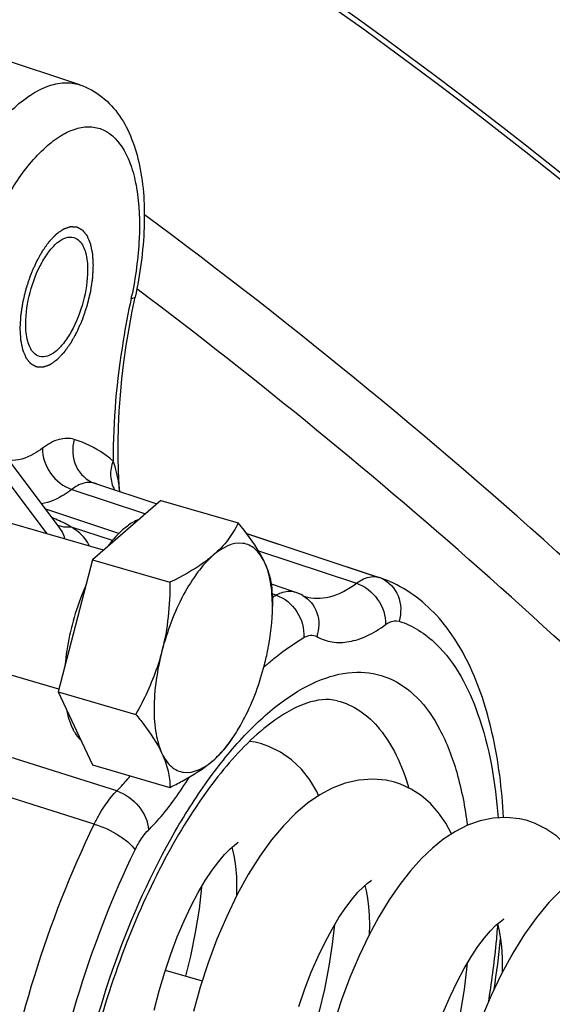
# Model space of a CAD drawing. Extents: x 0 to 594, y 0 to 420.
# Tile 89 of 93: x 555.79 to 558.72, y 258.46 to 263.86. Entities that reach past the tile are written whole.
import ezdxf

# ---------------------------------------------------------------- set-up
doc = ezdxf.new("R2010")
doc.units = 0
doc.header["$LTSCALE"] = 32.67
doc.layers.get('0').update_dxf_attribs({"linetype": 'CONTINUOUS'})
doc.layers.add('3_ALL_AXES', color=7, linetype='CONTINUOUS')

msp = doc.modelspace()

# ---------------------------------------------------------------- linework, layer by layer
at = {"color": 7, "linetype": 'CONTINUOUS'}
for p, q in [((556.123, 263.5025), (554.0684, 264.1828)), ((556.4118, 262.2598), (556.4279, 262.3381)), ((556.0101, 261.075), (555.4707, 261.794)), ((556.2154, 261.3131), (556.547, 261.2033)), ((556.2531, 260.9488), (555.1704, 261.2613)), ((556.5677, 261.2212), (556.1925, 260.8962)), ((556.3377, 261.0402), (555.9362, 261.1735)), ((556.0103, 261.0748), (556.0102, 261.0749)), ((557.0398, 261.0401), (557.7683, 260.7989)), ((556.1925, 260.8962), (556.0048, 260.1708)), ((557.3045, 260.7193), (557.1763, 260.7618)), ((556.0093, 260.1865), (554.9485, 260.4927)), ((556.0048, 260.1708), (556.1925, 259.7704)), ((557.1619, 259.8724), (557.1217, 259.886)), ((557.8838, 259.6647), (557.8511, 259.6755)), ((558.6196, 259.4516), (558.5802, 259.465))]:
    msp.add_line(p, q, dxfattribs=at)
at = {"color": 9, "linetype": 'CONTINUOUS'}
for p, q in [((555.9448, 261.0378), (555.3446, 261.8379)), ((556.2154, 261.3131), (556.2045, 261.3166)), ((556.2045, 261.3166), (556.2153, 261.313)), ((556.2153, 261.313), (556.547, 261.2032)), ((556.0799, 261.2823), (556.4845, 261.1491)), ((556.3024, 261.0012), (556.0777, 261.0761)), ((557.0399, 261.04), (557.7662, 260.7996)), ((557.1047, 260.945), (557.6428, 260.7678)), ((557.1846, 260.7074), (557.1811, 260.7086)), ((557.2015, 260.7018), (557.1846, 260.7074)), ((556.3264, 259.6278), (554.7474, 260.1283)), ((556.2029, 259.4457), (554.6228, 259.9468))]:
    msp.add_line(p, q, dxfattribs=at)
at = {"color": 7, "linetype": 'CONTINUOUS'}
for points in [[(556.3427, 261.2709), (556.3399, 261.3061), (556.3356, 261.3823), (556.3334, 261.4613), (556.3334, 261.5427), (556.3355, 261.6266), (556.3398, 261.7125), (556.3463, 261.8003), (556.355, 261.8898), (556.3659, 261.9808), (556.379, 262.0729), (556.3943, 262.166), (556.4118, 262.2598)], [(557.3487, 260.6998), (557.3388, 260.705), (557.3251, 260.7114), (557.311, 260.717), (557.3044, 260.7193)], [(557.1229, 259.8857), (557.0866, 259.8946), (557.0548, 259.8986)], [(557.4352, 259.6026), (557.4247, 259.6254), (557.3859, 259.6896), (557.3401, 259.7475), (557.2864, 259.7987), (557.2263, 259.8409), (557.1619, 259.8724)], [(557.8523, 259.6751), (557.8051, 259.6861), (557.7308, 259.6928), (557.6554, 259.6875), (557.5812, 259.6707), (557.51, 259.6435), (557.4411, 259.6066), (557.3737, 259.56), (557.3076, 259.5037), (557.242, 259.437), (557.1769, 259.3594), (557.1122, 259.27), (557.0489, 259.1695), (556.9879, 259.0588), (556.9301, 258.9395), (556.8768, 258.814), (556.8282, 258.6838), (556.7852, 258.5517), (556.7474, 258.4172)], [(558.1653, 259.392), (558.1331, 259.4515), (558.094, 259.5078), (558.049, 259.5581), (557.998, 259.602), (557.9423, 259.6379), (557.8838, 259.6647)], [(558.5814, 259.4647), (558.5378, 259.4749), (558.4668, 259.4822), (558.3941, 259.4783), (558.3222, 259.4636), (558.2533, 259.4393), (558.1868, 259.4059), (558.1226, 259.3642), (558.0601, 259.3143), (557.9992, 259.2563), (557.9394, 259.19), (557.8805, 259.1149), (557.8225, 259.0309), (557.7655, 258.9372), (557.7101, 258.8346), (557.6568, 258.7234), (557.6065, 258.6049), (557.56, 258.4808), (557.5179, 258.3525)], [(558.8936, 259.1815), (558.8809, 259.2085), (558.842, 259.272), (558.7962, 259.329), (558.7429, 259.3793), (558.6834, 259.4207), (558.6196, 259.4516)], [(556.5323, 258.4246), (556.5594, 258.5307), (556.5898, 258.6337), (556.623, 258.7327), (556.6586, 258.8268), (556.6961, 258.9152), (556.7348, 258.9968), (556.774, 259.0708), (556.8129, 259.1364), (556.8506, 259.1932), (556.8862, 259.2409), (556.9189, 259.2793), (556.9478, 259.309), (556.9723, 259.3305), (556.9915, 259.3446), (556.9959, 259.3475)], [(556.9586, 259.3185), (556.9626, 259.3053), (556.9713, 259.2648), (556.9785, 259.2149), (556.9833, 259.1556), (556.9849, 259.0874), (556.9839, 259.0506)], [(557.3259, 258.4448), (557.3593, 258.5418), (557.3948, 258.6336), (557.432, 258.7194), (557.4702, 258.7984), (557.5087, 258.8699), (557.5468, 258.9334), (557.5837, 258.9883), (557.6187, 259.0344), (557.6507, 259.0717), (557.6791, 259.1005), (557.7029, 259.1211), (557.7215, 259.1347), (557.7258, 259.1374)], [(556.7055, 258.6115), (556.733, 258.7218), (556.7597, 258.8518), (556.7802, 258.9783), (556.7942, 259.1), (556.7946, 259.1055)], [(557.688, 259.1082), (557.6952, 259.0805), (557.7029, 259.0398), (557.7089, 258.9922), (557.7124, 258.9462)], [(558.7667, 259.0834), (558.6998, 259.0154), (558.633, 258.9353), (558.5662, 258.8424), (558.5013, 258.7381), (558.4397, 258.6249), (558.3822, 258.5045), (558.3303, 258.3807), (558.2833, 258.2533), (558.2413, 258.1231), (558.2042, 257.9901), (558.1719, 257.8541), (558.1447, 257.7159), (558.1228, 257.5756), (558.1067, 257.4344), (558.0967, 257.2932), (558.093, 257.153), (558.0961, 257.0145), (558.1062, 256.8794), (558.1236, 256.7488), (558.1483, 256.624)], [(557.7124, 258.9462), (557.7141, 258.8907), (557.7133, 258.8405)], [(558.1196, 258.4122), (558.1568, 258.4994), (558.1952, 258.5798), (558.234, 258.6527), (558.2726, 258.7175), (558.31, 258.7737), (558.3455, 258.821), (558.3782, 258.8593), (558.4071, 258.8889), (558.4313, 258.91), (558.4502, 258.9239), (558.4546, 258.9266)], [(557.4349, 258.4009), (557.4379, 258.4115), (557.4686, 258.5402), (557.4933, 258.6658), (557.512, 258.7872), (557.5237, 258.895)], [(558.4171, 258.8976), (558.4244, 258.8701), (558.4325, 258.8267), (558.4388, 258.7742), (558.4426, 258.7125), (558.4431, 258.6423), (558.4426, 258.6302)], [(558.1637, 258.1905), (558.1859, 258.2769), (558.214, 258.4088), (558.2359, 258.5388), (558.2514, 258.6663), (558.2526, 258.684)]]:
    msp.add_lwpolyline(points, dxfattribs=at)
at = {"color": 9, "linetype": 'CONTINUOUS'}
for centre, radius, start, end in [((537.687, 237.5025), 31.1548, 43.77254, 52.99791), ((554.2057, 262.8019), 2.2498, 347.8953, 348.2099), ((556.0509, 261.1897), 0.1149, 244.7851, 249.692), ((557.7375, 260.7114), 0.0928, 71.9366, 78.9737), ((557.7154, 260.6461), 0.1616, 70.9065, 71.6788), ((557.715, 260.645), 0.1629, 65.577, 70.9005), ((557.821, 259.6518), 1.219, 120.541, 121.4309), ((557.8345, 259.6296), 1.2451, 121.4285, 121.6376), ((558.3004, 258.9963), 1.7543, 131.2695, 131.6791), ((558.2797, 259.0199), 1.7229, 130.8939, 131.2694)]:
    msp.add_arc(centre, radius, start, end, dxfattribs=at)
at = {"color": 7, "linetype": 'CONTINUOUS'}
for centre, radius, start, end in [((556.3299, 260.0911), 0.2741, 207.4922, 208.6621), ((553.1307, 259.3467), 5.3297, 351.2783, 354.2945)]:
    msp.add_arc(centre, radius, start, end, dxfattribs=at)
for points, knots in [([(553.0573, 266.5516), (556.1102, 265.1554), (560.3527, 262.1065), (564.733, 256.898), (567.3168, 252.4932), (569.0246, 247.8504), (569.7712, 243.1905), (569.5432, 239.4152), (568.8315, 236.636), (568.3092, 235.3431), (568.0082, 234.7279)], [0, 0, 0, 0, 0.260954, 0.395137, 0.527625, 0.655751, 0.777521, 0.892019, 0.946755, 1, 1, 1, 1]), ([(556.123, 263.5025), (556.1674, 263.4877), (556.2514, 263.4416), (556.3474, 263.3352), (556.414, 263.2049), (556.4721, 262.9999), (556.4875, 262.7045), (556.4548, 262.4636), (556.4279, 262.3381)], [0, 0, 0, 0, 0.107831, 0.215378, 0.325521, 0.442348, 0.704253, 1, 1, 1, 1]), ([(555.8265, 262.1913), (555.8265, 262.2493), (555.8452, 262.3665), (555.8963, 262.5013), (555.9553, 262.5916), (556.0063, 262.6479), (556.062, 262.6735), (556.0908, 262.6652)], [0, 0, 0, 0, 0.297813, 0.602068, 0.735044, 0.846287, 1, 1, 1, 1]), ([(556.0908, 262.6652), (556.1027, 262.6618), (556.1343, 262.6403), (556.1616, 262.5741), (556.1665, 262.5181), (556.1665, 262.4858)], [0, 0, 0, 0, 0.181172, 0.528721, 1, 1, 1, 1]), ([(556.1665, 262.4858), (556.1665, 262.4278), (556.1478, 262.3106), (556.0967, 262.1759), (556.0377, 262.0856), (555.9867, 262.0292), (555.9309, 262.0036), (555.9022, 262.0119)], [0, 0, 0, 0, 0.297813, 0.602068, 0.735044, 0.846287, 1, 1, 1, 1]), ([(555.9022, 262.0119), (555.8903, 262.0153), (555.8586, 262.0368), (555.8314, 262.103), (555.8265, 262.1591), (555.8265, 262.1913)], [0, 0, 0, 0, 0.181172, 0.528721, 1, 1, 1, 1]), ([(556.448, 261.1178), (556.4416, 261.1153), (556.414, 261.1027), (556.3888, 261.0853), (556.3709, 261.0705)], [0, 0, 0, 0, 0.229747, 1, 1, 1, 1]), ([(556.3709, 261.0705), (556.3627, 261.0638), (556.3285, 261.0334), (556.2986, 260.9984), (556.2775, 260.9701)], [0, 0, 0, 0, 0.229506, 1, 1, 1, 1]), ([(556.1561, 260.7562), (556.1485, 260.7388), (556.1193, 260.6677), (556.0957, 260.5942), (556.0812, 260.5381)], [0, 0, 0, 0, 0.246157, 1, 1, 1, 1]), ([(558.4509, 259.4815), (558.4419, 259.6366), (558.4062, 259.9269), (558.2804, 260.3209), (558.076, 260.633), (557.874, 260.7639), (557.7683, 260.7989)], [0, 0, 0, 0, 0.297789, 0.557662, 0.786652, 1, 1, 1, 1]), ([(556.0812, 260.5381), (556.0764, 260.5194), (556.059, 260.4463), (556.0472, 260.3717), (556.0422, 260.316)], [0, 0, 0, 0, 0.256005, 1, 1, 1, 1]), ([(557.5368, 260.1227), (557.4829, 260.1361), (557.3811, 260.1213), (557.249, 260.0565), (557.0683, 259.9261), (556.8387, 259.6704), (556.5875, 259.2718), (556.367, 258.7888), (556.1954, 258.2584), (556.0858, 257.7194), (556.0572, 257.3596), (556.0572, 257.1868)], [0, 0, 0, 0, 0.047603, 0.082665, 0.126402, 0.2376, 0.374756, 0.529283, 0.691638, 0.851832, 1, 1, 1, 1]), ([(556.0509, 260.0725), (556.0529, 260.0623), (556.0613, 260.0253), (556.074, 259.9891), (556.0867, 259.9646)], [0, 0, 0, 0, 0.272501, 1, 1, 1, 1]), ([(556.0894, 259.9597), (556.0921, 259.9547), (556.1028, 259.9365), (556.116, 259.9197), (556.1272, 259.909)], [0, 0, 0, 0, 0.266705, 1, 1, 1, 1])]:
    msp.add_open_spline(points, degree=3, knots=knots, dxfattribs=at)
at = {"color": 9, "linetype": 'CONTINUOUS'}
for points, knots in [([(553.0641, 266.5244), (556.115, 265.121), (560.3535, 262.0638), (564.7298, 256.8488), (567.3106, 252.4419), (569.0155, 247.8019), (569.7603, 243.1514), (569.5338, 239.3888), (568.826, 236.6236), (568.3071, 235.3388), (568.0082, 234.7279)], [0, 0, 0, 0, 0.261371, 0.395792, 0.528468, 0.656681, 0.778373, 0.892572, 0.947062, 1, 1, 1, 1]), ([(555.3961, 262.8214), (555.4437, 262.9302), (555.5455, 263.125), (555.7071, 263.3329), (555.845, 263.4458), (555.9414, 263.4973), (556.0355, 263.519), (556.0961, 263.5114), (556.123, 263.5025)], [0, 0, 0, 0, 0.334069, 0.615648, 0.732368, 0.83295, 0.920197, 1, 1, 1, 1]), ([(555.6266, 262.6941), (555.6677, 262.7879), (555.7554, 262.9549), (555.8955, 263.1317), (556.015, 263.2245), (556.098, 263.2644), (556.179, 263.2771), (556.2832, 263.253), (556.3634, 263.1628), (556.4116, 263.0464), (556.4496, 262.8847), (556.4569, 262.6448), (556.4299, 262.4466), (556.4081, 262.3422)], [0, 0, 0, 0, 0.162822, 0.29877, 0.354517, 0.402258, 0.443749, 0.482437, 0.567628, 0.621214, 0.683208, 0.830311, 1, 1, 1, 1]), ([(562.4436, 256.9979), (562.0108, 257.5458), (560.2188, 259.6669), (558.1487, 261.5542), (556.478, 262.7898)], [0, 0, 0, 0, 0.251503, 1, 1, 1, 1]), ([(556.4055, 262.3301), (556.3891, 262.2535), (556.3334, 261.9594), (556.3054, 261.6596), (556.3064, 261.4386)], [0, 0, 0, 0, 0.261848, 1, 1, 1, 1]), ([(556.4279, 262.3381), (556.4273, 262.3355), (556.4185, 262.331), (556.4109, 262.3305), (556.4055, 262.3301)], [0, 0, 0, 0, 0.335987, 1, 1, 1, 1]), ([(556.0934, 261.5567), (556.0669, 261.5648), (556.0009, 261.5621), (555.9463, 261.5295), (555.919, 261.5087)], [0, 0, 0, 0, 0.447105, 1, 1, 1, 1]), ([(555.919, 261.5087), (555.9037, 261.4972), (555.8494, 261.4604), (555.7818, 261.4377), (555.735, 261.4414)], [0, 0, 0, 0, 0.290029, 1, 1, 1, 1]), ([(555.919, 261.5087), (555.9173, 261.4605), (555.9518, 261.3619), (556.0335, 261.2974), (556.0799, 261.2823)], [0, 0, 0, 0, 0.497176, 1, 1, 1, 1]), ([(556.0934, 261.5567), (556.0796, 261.5094), (556.0828, 261.4048), (556.161, 261.331), (556.2045, 261.3166)], [0, 0, 0, 0, 0.517988, 1, 1, 1, 1]), ([(556.3064, 261.4386), (556.2903, 261.4522), (556.2256, 261.5018), (556.1511, 261.5389), (556.0934, 261.5567)], [0, 0, 0, 0, 0.258546, 1, 1, 1, 1]), ([(556.3064, 261.4386), (556.2965, 261.4127), (556.2868, 261.3578), (556.3014, 261.3034), (556.3141, 261.2804)], [0, 0, 0, 0, 0.512828, 1, 1, 1, 1]), ([(556.3426, 261.271), (556.3413, 261.2848), (556.335, 261.3417), (556.3223, 261.3983), (556.3064, 261.4386)], [0, 0, 0, 0, 0.242797, 1, 1, 1, 1]), ([(556.2045, 261.3166), (556.1855, 261.3224), (556.1383, 261.3206), (556.0993, 261.2972), (556.0799, 261.2823)], [0, 0, 0, 0, 0.448555, 1, 1, 1, 1]), ([(556.0799, 261.2823), (556.0662, 261.272), (556.0158, 261.2369), (555.9578, 261.2108), (555.9141, 261.2029)], [0, 0, 0, 0, 0.278908, 1, 1, 1, 1]), ([(556.0777, 261.0761), (556.0694, 261.0808), (556.0344, 261.0997), (555.9982, 261.1163), (555.9704, 261.1281)], [0, 0, 0, 0, 0.240389, 1, 1, 1, 1]), ([(556.0423, 261.0096), (556.0413, 261.0151), (556.0347, 261.0387), (556.0215, 261.0598), (556.0103, 261.0748)], [0, 0, 0, 0, 0.229903, 1, 1, 1, 1]), ([(556.0778, 261.0761), (556.0719, 261.0752), (556.0496, 261.073), (556.0266, 261.0762), (556.011, 261.0819)], [0, 0, 0, 0, 0.261637, 1, 1, 1, 1]), ([(556.176, 260.9711), (556.1726, 260.9808), (556.1495, 261.0241), (556.1095, 261.055), (556.0777, 261.0761)], [0, 0, 0, 0, 0.213844, 1, 1, 1, 1]), ([(557.6428, 260.7678), (557.6522, 260.7747), (557.6853, 260.7962), (557.7276, 260.8078), (557.7552, 260.8024)], [0, 0, 0, 0, 0.293745, 1, 1, 1, 1]), ([(557.3589, 260.6953), (557.4017, 260.6811), (557.5087, 260.6831), (557.5982, 260.7348), (557.6428, 260.7678)], [0, 0, 0, 0, 0.448336, 1, 1, 1, 1]), ([(557.6428, 260.7678), (557.6892, 260.7527), (557.7708, 260.6879), (557.8046, 260.5889), (557.8026, 260.5406)], [0, 0, 0, 0, 0.50211, 1, 1, 1, 1]), ([(557.7823, 260.7932), (557.8217, 260.7754), (557.8888, 260.7015), (557.8898, 260.6041), (557.8767, 260.5596)], [0, 0, 0, 0, 0.483055, 1, 1, 1, 1]), ([(557.2015, 260.7018), (557.2103, 260.7069), (557.2417, 260.7228), (557.2805, 260.7272), (557.3044, 260.7193)], [0, 0, 0, 0, 0.287256, 1, 1, 1, 1]), ([(557.2015, 260.7018), (557.2476, 260.6867), (557.3289, 260.6192), (557.3571, 260.5178), (557.353, 260.4689)], [0, 0, 0, 0, 0.496816, 1, 1, 1, 1]), ([(557.3488, 260.6998), (557.3842, 260.68), (557.4421, 260.6072), (557.4384, 260.5163), (557.4246, 260.4751)], [0, 0, 0, 0, 0.482947, 1, 1, 1, 1]), ([(557.4246, 260.4751), (557.4506, 260.4606), (557.5095, 260.44), (557.6065, 260.4427), (557.7071, 260.4773), (557.7706, 260.5169), (557.8026, 260.5406)], [0, 0, 0, 0, 0.221037, 0.449788, 0.705457, 1, 1, 1, 1]), ([(557.8026, 260.5406), (557.8088, 260.5452), (557.8304, 260.5593), (557.8593, 260.5653), (557.8767, 260.5596)], [0, 0, 0, 0, 0.296896, 1, 1, 1, 1]), ([(557.8767, 260.5596), (557.9141, 260.5474), (557.9879, 260.5127), (558.1677, 260.3691), (558.3511, 260.0137), (558.4055, 259.674), (558.4204, 259.4798)], [0, 0, 0, 0, 0.092934, 0.190702, 0.539593, 1, 1, 1, 1]), ([(557.353, 260.4689), (557.3645, 260.4757), (557.3884, 260.4857), (557.4146, 260.4807), (557.4246, 260.4751)], [0, 0, 0, 0, 0.538907, 1, 1, 1, 1]), ([(557.1517, 260.3223), (557.1683, 260.3366), (557.2321, 260.3898), (557.3003, 260.4379), (557.353, 260.4689)], [0, 0, 0, 0, 0.263616, 1, 1, 1, 1]), ([(556.0304, 257.1368), (556.0304, 257.3928), (556.0883, 257.9228), (556.2973, 258.6883), (556.5655, 259.2878), (556.827, 259.697), (557.027, 259.9409), (557.2316, 260.1253), (557.4359, 260.2444), (557.6373, 260.2924), (557.8278, 260.2581), (557.9891, 260.1422), (558.1142, 259.9593), (558.2047, 259.7185), (558.2392, 259.5368), (558.2517, 259.4385)], [0, 0, 0, 0, 0.157415, 0.325658, 0.486537, 0.558968, 0.623766, 0.679954, 0.727502, 0.767877, 0.804613, 0.84278, 0.886794, 0.939013, 1, 1, 1, 1]), ([(557.5368, 260.1227), (557.5809, 260.1118), (557.6693, 260.0718), (557.78, 259.9661), (557.8695, 259.8197), (557.9119, 259.7057), (557.9303, 259.6436)], [0, 0, 0, 0, 0.210633, 0.438965, 0.69958, 1, 1, 1, 1]), ([(556.3264, 259.6278), (556.3327, 259.634), (556.3585, 259.6604), (556.3829, 259.6883), (556.4006, 259.71)], [0, 0, 0, 0, 0.240872, 1, 1, 1, 1]), ([(556.5008, 259.4132), (556.5207, 259.4329), (556.6038, 259.5221), (556.6745, 259.6223), (556.7236, 259.7023)], [0, 0, 0, 0, 0.229208, 1, 1, 1, 1]), ([(556.2029, 259.4457), (556.2119, 259.464), (556.2463, 259.5288), (556.2888, 259.5902), (556.3264, 259.6278)], [0, 0, 0, 0, 0.276582, 1, 1, 1, 1]), ([(556.3264, 259.6278), (556.3732, 259.6127), (556.4551, 259.5533), (556.4988, 259.4599), (556.5008, 259.4132)], [0, 0, 0, 0, 0.512735, 1, 1, 1, 1]), ([(555.6941, 256.1996), (555.6337, 256.4262), (555.5825, 256.9434), (555.652, 257.7585), (555.8547, 258.6166), (556.0728, 259.1778), (556.2029, 259.4457)], [0, 0, 0, 0, 0.210628, 0.461425, 0.732466, 1, 1, 1, 1]), ([(556.2029, 259.4457), (556.2507, 259.4312), (556.3174, 259.4001), (556.3899, 259.3477), (556.4179, 259.3186), (556.4268, 259.304)], [0, 0, 0, 0, 0.557136, 0.808566, 1, 1, 1, 1]), ([(556.4268, 259.304), (556.4321, 259.3149), (556.4526, 259.3539), (556.4782, 259.3907), (556.5008, 259.4132)], [0, 0, 0, 0, 0.276407, 1, 1, 1, 1]), ([(555.9549, 256.2932), (555.8988, 256.5033), (555.8513, 256.9831), (555.9157, 257.739), (556.1038, 258.535), (556.3061, 259.0555), (556.4268, 259.304)], [0, 0, 0, 0, 0.210628, 0.461424, 0.732465, 1, 1, 1, 1]), ([(558.4177, 258.8956), (558.415, 258.8603), (558.4024, 258.7162), (558.3833, 258.5727), (558.3657, 258.4649)], [0, 0, 0, 0, 0.244845, 1, 1, 1, 1])]:
    msp.add_open_spline(points, degree=3, knots=knots, dxfattribs=at)
at = {"color": 2, "linetype": 'CONTINUOUS'}
for points in [[(555.7965, 262.1654), (555.7968, 262.1712), (555.7974, 262.183), (555.7982, 262.1977), (555.7989, 262.2095), (555.7993, 262.2168), (555.7996, 262.2227), (555.7998, 262.2271), (555.8, 262.2308), (555.8002, 262.2334), (555.8002, 262.2348), (555.8003, 262.2359), (555.8005, 262.2371), (555.8007, 262.2387), (555.8011, 262.2414), (555.8017, 262.2453), (555.8024, 262.2499), (555.8033, 262.2561), (555.8045, 262.2639), (555.8059, 262.2732), (555.8073, 262.2825), (555.8085, 262.2903), (555.8095, 262.2965), (555.8102, 262.3011), (555.8107, 262.305), (555.8112, 262.3081), (555.8115, 262.3104), (555.8122, 262.3128), (555.8129, 262.3159), (555.8139, 262.3199), (555.815, 262.3246), (555.8165, 262.3309), (555.8184, 262.3388), (555.8207, 262.3482), (555.823, 262.3577), (555.8249, 262.3655), (555.8265, 262.3718), (555.8276, 262.3766), (555.8286, 262.3805), (555.8293, 262.3836), (555.8298, 262.386), (555.8307, 262.3883), (555.8317, 262.3915), (555.833, 262.3954), (555.8346, 262.4001), (555.8367, 262.4063), (555.8393, 262.4141), (555.8425, 262.4235), (555.8456, 262.4329), (555.8482, 262.4407), (555.8503, 262.447), (555.8519, 262.4517), (555.8532, 262.4556), (555.8541, 262.4583), (555.8547, 262.4599), (555.855, 262.4611), (555.8555, 262.4621), (555.8562, 262.4636), (555.8573, 262.4661), (555.8588, 262.4697), (555.8607, 262.474), (555.8632, 262.4797), (555.8664, 262.4869), (555.8701, 262.4956), (555.8739, 262.5042), (555.8771, 262.5114), (555.8796, 262.5171), (555.8815, 262.5214), (555.883, 262.525), (555.8841, 262.5276), (555.8848, 262.529), (555.8852, 262.5301), (555.8858, 262.531), (555.8865, 262.5323), (555.8877, 262.5346), (555.8895, 262.5378), (555.8917, 262.5416), (555.8945, 262.5468), (555.8981, 262.5532), (555.9024, 262.5609), (555.9067, 262.5687), (555.9103, 262.5751), (555.9132, 262.5802), (555.9153, 262.5841), (555.9171, 262.5873), (555.9184, 262.5896), (555.9191, 262.5908), (555.9196, 262.5919), (555.9202, 262.5926), (555.921, 262.5937), (555.9223, 262.5956), (555.9243, 262.5983), (555.9266, 262.6016), (555.9297, 262.6059), (555.9336, 262.6113), (555.9383, 262.6179), (555.943, 262.6244), (555.9468, 262.6298), (555.95, 262.6341), (555.9523, 262.6374), (555.9542, 262.6401), (555.9556, 262.642), (555.9564, 262.6431), (555.9569, 262.644), (555.9576, 262.6445), (555.9584, 262.6454), (555.9598, 262.6469), (555.9619, 262.649), (555.9644, 262.6516), (555.9677, 262.655), (555.9718, 262.6593), (555.9767, 262.6644), (555.9817, 262.6696), (555.9858, 262.6739), (555.9891, 262.6773), (555.9911, 262.6794), (555.9928, 262.6811), (555.994, 262.6824), (555.995, 262.6835), (555.9959, 262.6843), (555.9965, 262.685), (555.9971, 262.6854), (555.9979, 262.686), (555.9989, 262.6867), (556.0001, 262.6875), (556.0017, 262.6886), (556.0038, 262.69), (556.007, 262.6923), (556.0111, 262.6951), (556.0159, 262.6985), (556.0208, 262.7019), (556.0248, 262.7047), (556.028, 262.7069), (556.0301, 262.7084), (556.0317, 262.7095), (556.0329, 262.7103), (556.0339, 262.711), (556.0347, 262.7116), (556.0353, 262.7121), (556.0359, 262.7122), (556.0367, 262.7125), (556.0377, 262.7128), (556.0388, 262.7132), (556.0404, 262.7138), (556.0423, 262.7144), (556.0455, 262.7155), (556.0493, 262.7168), (556.054, 262.7184), (556.0587, 262.72), (556.0626, 262.7214), (556.0657, 262.7224), (556.0676, 262.7231), (556.0692, 262.7236), (556.0704, 262.724), (556.0713, 262.7244), (556.072, 262.7246), (556.0724, 262.7247), (556.0727, 262.7249), (556.073, 262.7248), (556.0733, 262.7248), (556.074, 262.7248), (556.0749, 262.7247), (556.0759, 262.7247), (556.0774, 262.7246), (556.0792, 262.7245), (556.082, 262.7243), (556.0856, 262.7241), (556.0899, 262.7239), (556.0942, 262.7237), (556.0978, 262.7235), (556.1007, 262.7233), (556.1025, 262.7232), (556.1039, 262.7231), (556.105, 262.7231), (556.1059, 262.723), (556.1065, 262.723), (556.1069, 262.723), (556.1072, 262.723), (556.1074, 262.7228), (556.1077, 262.7226), (556.1083, 262.7223), (556.1091, 262.7219), (556.11, 262.7214), (556.1113, 262.7206), (556.1129, 262.7198), (556.1155, 262.7184), (556.1187, 262.7166), (556.1225, 262.7145), (556.1264, 262.7123), (556.1296, 262.7106), (556.1321, 262.7092), (556.1337, 262.7083), (556.135, 262.7076), (556.136, 262.707), (556.1368, 262.7066), (556.1373, 262.7063), (556.1377, 262.7061), (556.1379, 262.706), (556.1381, 262.7057), (556.1384, 262.7054), (556.1388, 262.7049), (556.1395, 262.7041), (556.1402, 262.7031), (556.1413, 262.7018), (556.1426, 262.7002), (556.1446, 262.6976), (556.1472, 262.6944), (556.1503, 262.6906), (556.1534, 262.6867), (556.156, 262.6835), (556.158, 262.681), (556.1593, 262.6794), (556.1604, 262.6781), (556.1611, 262.6771), (556.1618, 262.6763), (556.1623, 262.6757), (556.1627, 262.6753), (556.163, 262.6745), (556.1634, 262.6736), (556.1638, 262.6725), (556.1644, 262.6711), (556.1652, 262.6693), (556.1661, 262.667), (556.1677, 262.6634), (556.1696, 262.6588), (556.1719, 262.6534), (556.1742, 262.6479), (556.1761, 262.6434), (556.1777, 262.6398), (556.1788, 262.637), (556.1798, 262.6348), (556.1805, 262.6332), (556.1808, 262.6323), (556.1812, 262.6316), (556.1813, 262.6307), (556.1815, 262.6296), (556.182, 262.6276), (556.1826, 262.6247), (556.1833, 262.6213), (556.1842, 262.6168), (556.1854, 262.6111), (556.1868, 262.6042), (556.1883, 262.5974), (556.1894, 262.5917), (556.1904, 262.5871), (556.1911, 262.5837), (556.1917, 262.5808), (556.1921, 262.5788), (556.1924, 262.5777), (556.1926, 262.5769), (556.1926, 262.5758), (556.1927, 262.5745), (556.1928, 262.5721), (556.193, 262.5687), (556.1933, 262.5646), (556.1936, 262.5592), (556.194, 262.5524), (556.1945, 262.5443), (556.195, 262.5362), (556.1957, 262.5253), (556.1962, 262.5172), (556.1965, 262.5118)], [(556.1965, 262.5118), (556.1962, 262.5059), (556.1955, 262.4941), (556.1947, 262.4794), (556.1941, 262.4677), (556.1937, 262.4603), (556.1934, 262.4544), (556.1932, 262.45), (556.193, 262.4463), (556.1928, 262.4438), (556.1927, 262.4423), (556.1927, 262.4412), (556.1925, 262.44), (556.1923, 262.4385), (556.1918, 262.4358), (556.1913, 262.4319), (556.1906, 262.4272), (556.1896, 262.421), (556.1884, 262.4132), (556.187, 262.4039), (556.1856, 262.3946), (556.1844, 262.3869), (556.1835, 262.3807), (556.1828, 262.376), (556.1822, 262.3721), (556.1817, 262.369), (556.1815, 262.3667), (556.1808, 262.3643), (556.1801, 262.3612), (556.1791, 262.3572), (556.178, 262.3525), (556.1764, 262.3462), (556.1745, 262.3384), (556.1722, 262.3289), (556.1699, 262.3195), (556.168, 262.3116), (556.1665, 262.3053), (556.1654, 262.3006), (556.1644, 262.2966), (556.1636, 262.2935), (556.1631, 262.2911), (556.1623, 262.2888), (556.1612, 262.2857), (556.1599, 262.2817), (556.1584, 262.2771), (556.1563, 262.2708), (556.1536, 262.263), (556.1505, 262.2536), (556.1473, 262.2442), (556.1447, 262.2364), (556.1426, 262.2302), (556.1411, 262.2255), (556.1397, 262.2216), (556.1388, 262.2188), (556.1383, 262.2173), (556.1379, 262.2161), (556.1374, 262.215), (556.1368, 262.2136), (556.1357, 262.2111), (556.1341, 262.2075), (556.1323, 262.2031), (556.1297, 262.1974), (556.1266, 262.1902), (556.1228, 262.1816), (556.1191, 262.1729), (556.1159, 262.1658), (556.1134, 262.16), (556.1115, 262.1557), (556.1099, 262.1521), (556.1088, 262.1496), (556.1082, 262.1481), (556.1078, 262.147), (556.1072, 262.1461), (556.1065, 262.1448), (556.1052, 262.1426), (556.1034, 262.1393), (556.1013, 262.1355), (556.0984, 262.1303), (556.0948, 262.1239), (556.0905, 262.1162), (556.0862, 262.1085), (556.0827, 262.102), (556.0798, 262.0969), (556.0776, 262.093), (556.0759, 262.0898), (556.0746, 262.0876), (556.0739, 262.0863), (556.0734, 262.0853), (556.0728, 262.0845), (556.072, 262.0834), (556.0706, 262.0815), (556.0687, 262.0788), (556.0663, 262.0755), (556.0632, 262.0712), (556.0593, 262.0658), (556.0547, 262.0593), (556.05, 262.0528), (556.0461, 262.0473), (556.043, 262.043), (556.0407, 262.0397), (556.0387, 262.037), (556.0374, 262.0351), (556.0366, 262.034), (556.036, 262.0332), (556.0354, 262.0326), (556.0346, 262.0317), (556.0331, 262.0302), (556.0311, 262.0281), (556.0286, 262.0255), (556.0253, 262.0221), (556.0212, 262.0178), (556.0163, 262.0127), (556.0113, 262.0076), (556.0072, 262.0033), (556.0039, 261.9999), (556.0018, 261.9977), (556.0002, 261.996), (555.999, 261.9947), (555.9979, 261.9936), (555.9971, 261.9928), (555.9965, 261.9921), (555.9959, 261.9917), (555.9951, 261.9912), (555.9941, 261.9905), (555.9928, 261.9896), (555.9912, 261.9885), (555.9892, 261.9871), (555.986, 261.9848), (555.9819, 261.982), (555.9771, 261.9786), (555.9722, 261.9752), (555.9682, 261.9724), (555.9649, 261.9702), (555.9629, 261.9688), (555.9613, 261.9676), (555.9601, 261.9668), (555.9591, 261.9661), (555.9582, 261.9655), (555.9576, 261.965), (555.9571, 261.9649), (555.9563, 261.9646), (555.9553, 261.9643), (555.9541, 261.9639), (555.9526, 261.9634), (555.9506, 261.9627), (555.9475, 261.9616), (555.9436, 261.9603), (555.939, 261.9587), (555.9343, 261.9571), (555.9304, 261.9558), (555.9273, 261.9547), (555.9253, 261.954), (555.9238, 261.9535), (555.9226, 261.9531), (555.9216, 261.9528), (555.921, 261.9525), (555.9206, 261.9524), (555.9203, 261.9523), (555.92, 261.9523), (555.9196, 261.9523), (555.919, 261.9524), (555.9181, 261.9524), (555.917, 261.9525), (555.9156, 261.9525), (555.9138, 261.9526), (555.9109, 261.9528), (555.9073, 261.953), (555.903, 261.9532), (555.8987, 261.9535), (555.8951, 261.9537), (555.8923, 261.9538), (555.8905, 261.9539), (555.889, 261.954), (555.888, 261.9541), (555.8871, 261.9541), (555.8864, 261.9541), (555.8861, 261.9542), (555.8858, 261.9541), (555.8856, 261.9543), (555.8852, 261.9545), (555.8847, 261.9548), (555.8839, 261.9552), (555.8829, 261.9558), (555.8816, 261.9565), (555.88, 261.9574), (555.8775, 261.9588), (555.8743, 261.9605), (555.8704, 261.9627), (555.8666, 261.9648), (555.8634, 261.9665), (555.8608, 261.968), (555.8592, 261.9688), (555.8579, 261.9695), (555.857, 261.9701), (555.8562, 261.9705), (555.8556, 261.9708), (555.8553, 261.971), (555.8551, 261.9711), (555.8549, 261.9714), (555.8546, 261.9717), (555.8542, 261.9723), (555.8535, 261.9731), (555.8527, 261.974), (555.8517, 261.9753), (555.8504, 261.9769), (555.8484, 261.9795), (555.8458, 261.9827), (555.8427, 261.9865), (555.8396, 261.9904), (555.837, 261.9936), (555.8349, 261.9962), (555.8336, 261.9978), (555.8326, 261.999), (555.8318, 262), (555.8312, 262.0008), (555.8307, 262.0015), (555.8303, 262.0019), (555.83, 262.0026), (555.8296, 262.0035), (555.8291, 262.0047), (555.8286, 262.006), (555.8278, 262.0078), (555.8268, 262.0101), (555.8253, 262.0137), (555.8234, 262.0183), (555.8211, 262.0237), (555.8188, 262.0292), (555.8168, 262.0337), (555.8153, 262.0374), (555.8141, 262.0401), (555.8132, 262.0424), (555.8125, 262.0439), (555.8121, 262.0449), (555.8118, 262.0455), (555.8117, 262.0464), (555.8114, 262.0475), (555.811, 262.0495), (555.8104, 262.0524), (555.8097, 262.0558), (555.8088, 262.0604), (555.8076, 262.0661), (555.8061, 262.0729), (555.8047, 262.0798), (555.8035, 262.0855), (555.8026, 262.09), (555.8019, 262.0935), (555.8013, 262.0963), (555.8008, 262.0983), (555.8006, 262.0995), (555.8004, 262.1003), (555.8004, 262.1013), (555.8003, 262.1027), (555.8001, 262.1051), (555.7999, 262.1084), (555.7997, 262.1125), (555.7994, 262.1179), (555.799, 262.1247), (555.7985, 262.1328), (555.798, 262.141), (555.7973, 262.1518), (555.7968, 262.1599), (555.7965, 262.1654)]]:
    msp.add_open_spline(points, degree=3, knots=[0, 0, 0, 0, 0.015625, 0.03125, 0.039062, 0.046875, 0.050781, 0.054688, 0.058594, 0.060547, 0.061523, 0.0625, 0.063477, 0.064453, 0.066406, 0.070312, 0.074219, 0.078125, 0.085938, 0.09375, 0.101562, 0.109375, 0.113281, 0.117188, 0.121094, 0.123047, 0.125, 0.126953, 0.128906, 0.132812, 0.136719, 0.140625, 0.148438, 0.15625, 0.164062, 0.171875, 0.175781, 0.179688, 0.183594, 0.185547, 0.1875, 0.189453, 0.191406, 0.195312, 0.199219, 0.203125, 0.210938, 0.21875, 0.226562, 0.234375, 0.238281, 0.242188, 0.246094, 0.248047, 0.249023, 0.25, 0.250977, 0.251953, 0.253906, 0.257812, 0.261719, 0.265625, 0.273438, 0.28125, 0.289062, 0.296875, 0.300781, 0.304688, 0.308594, 0.310547, 0.311523, 0.3125, 0.313477, 0.314453, 0.316406, 0.320312, 0.324219, 0.328125, 0.335938, 0.34375, 0.351562, 0.359375, 0.363281, 0.367188, 0.371094, 0.373047, 0.374023, 0.375, 0.375977, 0.376953, 0.378906, 0.382812, 0.386719, 0.390625, 0.398438, 0.40625, 0.414062, 0.421875, 0.425781, 0.429688, 0.433594, 0.435547, 0.436523, 0.4375, 0.438477, 0.439453, 0.441406, 0.445312, 0.449219, 0.453125, 0.460938, 0.46875, 0.476562, 0.484375, 0.488281, 0.492188, 0.494141, 0.496094, 0.498047, 0.499023, 0.5, 0.500977, 0.501953, 0.503906, 0.505859, 0.507812, 0.511719, 0.515625, 0.523438, 0.53125, 0.539062, 0.546875, 0.550781, 0.554688, 0.556641, 0.558594, 0.560547, 0.561523, 0.5625, 0.563477, 0.564453, 0.566406, 0.568359, 0.570312, 0.574219, 0.578125, 0.585938, 0.59375, 0.601562, 0.609375, 0.613281, 0.617188, 0.619141, 0.621094, 0.623047, 0.624023, 0.624512, 0.625, 0.625488, 0.625977, 0.626953, 0.628906, 0.630859, 0.632812, 0.636719, 0.640625, 0.648438, 0.65625, 0.664062, 0.671875, 0.675781, 0.679688, 0.681641, 0.683594, 0.685547, 0.686523, 0.687012, 0.6875, 0.687988, 0.688477, 0.689453, 0.691406, 0.693359, 0.695312, 0.699219, 0.703125, 0.710938, 0.71875, 0.726562, 0.734375, 0.738281, 0.742188, 0.744141, 0.746094, 0.748047, 0.749023, 0.749512, 0.75, 0.750488, 0.750977, 0.751953, 0.753906, 0.755859, 0.757812, 0.761719, 0.765625, 0.773438, 0.78125, 0.789062, 0.796875, 0.800781, 0.804688, 0.806641, 0.808594, 0.810547, 0.811523, 0.8125, 0.813477, 0.814453, 0.816406, 0.818359, 0.820312, 0.824219, 0.828125, 0.835938, 0.84375, 0.851562, 0.859375, 0.863281, 0.867188, 0.871094, 0.873047, 0.874023, 0.875, 0.875977, 0.876953, 0.878906, 0.882812, 0.886719, 0.890625, 0.898438, 0.90625, 0.914062, 0.921875, 0.925781, 0.929688, 0.933594, 0.935547, 0.936523, 0.9375, 0.938477, 0.939453, 0.941406, 0.945312, 0.949219, 0.953125, 0.960938, 0.96875, 0.976562, 0.984375, 1, 1, 1, 1], dxfattribs=at)
at = {"color": 7, "linetype": 'CONTINUOUS'}
msp.add_open_spline([(557.3488, 260.6998), (557.352, 260.698), (557.3554, 260.6964), (557.3589, 260.6953)], degree=3, dxfattribs=at)
at = {"layer": '3_ALL_AXES', "color": 7, "linetype": 'CONTINUOUS'}
for p, q in [((556.5677, 261.2212), (556.9938, 261.0982)), ((556.1925, 260.8962), (556.6185, 260.7732)), ((557.1814, 260.6978), (557.1814, 260.6397)), ((556.0048, 260.1708), (556.4308, 260.0478)), ((556.1925, 259.7704), (556.6185, 259.6474)), ((556.5932, 258.6439), (556.7962, 258.5853))]:
    msp.add_line(p, q, dxfattribs=at)
for points, knots in [([(556.9938, 261.0982), (556.978, 261.0663), (556.9386, 261.0017), (556.8862, 260.947), (556.8564, 260.9212)], [0, 0, 0, 0, 0.474478, 1, 1, 1, 1]), ([(557.1379, 260.8835), (557.1296, 260.9011), (557.0889, 260.9774), (557.0363, 261.0467), (556.9938, 261.0982)], [0, 0, 0, 0, 0.225844, 1, 1, 1, 1]), ([(557.1379, 260.8835), (557.1253, 260.9102), (557.1014, 260.9471), (557.0555, 260.9777), (556.9739, 261.0015), (556.9005, 260.9594), (556.8564, 260.9212)], [0, 0, 0, 0, 0.261342, 0.374061, 0.482791, 1, 1, 1, 1]), ([(556.8564, 260.9212), (556.825, 260.894), (556.7647, 260.8254), (556.659, 260.6541), (556.6026, 260.5029), (556.5749, 260.396)], [0, 0, 0, 0, 0.206894, 0.450475, 1, 1, 1, 1]), ([(556.8564, 260.9212), (556.84, 260.907), (556.7662, 260.8493), (556.6833, 260.8044), (556.6185, 260.7732)], [0, 0, 0, 0, 0.231457, 1, 1, 1, 1]), ([(557.1814, 260.6978), (557.1814, 260.7274), (557.1745, 260.7917), (557.1524, 260.8524), (557.1379, 260.8835)], [0, 0, 0, 0, 0.463389, 1, 1, 1, 1]), ([(557.1814, 260.6397), (557.1814, 260.6852), (557.1758, 260.7684), (557.1538, 260.8495), (557.1379, 260.8835)], [0, 0, 0, 0, 0.54841, 1, 1, 1, 1]), ([(557.1379, 260.3206), (557.1449, 260.3478), (557.1688, 260.4526), (557.1814, 260.5604), (557.1814, 260.6397)], [0, 0, 0, 0, 0.26174, 1, 1, 1, 1]), ([(556.5749, 260.396), (556.567, 260.3653), (556.5309, 260.2447), (556.4768, 260.13), (556.4308, 260.0478)], [0, 0, 0, 0, 0.251558, 1, 1, 1, 1]), ([(556.5749, 260.396), (556.5481, 260.292), (556.5243, 260.1387), (556.537, 259.9482), (556.559, 259.867), (556.5749, 259.8331)], [0, 0, 0, 0, 0.564027, 0.803119, 1, 1, 1, 1]), ([(556.9814, 259.9469), (556.9983, 259.9737), (557.0648, 260.0917), (557.1119, 260.2203), (557.1379, 260.3206)], [0, 0, 0, 0, 0.234588, 1, 1, 1, 1]), ([(556.4308, 260.0478), (556.4458, 260.0297), (556.4995, 259.9623), (556.5483, 259.8899), (556.5749, 259.8331)], [0, 0, 0, 0, 0.272148, 1, 1, 1, 1]), ([(556.8564, 259.7954), (556.8675, 259.805), (556.9149, 259.8505), (556.9543, 259.9038), (556.9814, 259.9469)], [0, 0, 0, 0, 0.224492, 1, 1, 1, 1]), ([(556.8564, 259.7954), (556.8675, 259.805), (556.9081, 259.8426), (556.9432, 259.8862), (556.9648, 259.9205)], [0, 0, 0, 0, 0.266307, 1, 1, 1, 1]), ([(556.5749, 259.8331), (556.5895, 259.802), (556.6115, 259.7412), (556.6185, 259.677), (556.6185, 259.6474)], [0, 0, 0, 0, 0.536611, 1, 1, 1, 1]), ([(556.5749, 259.8331), (556.5875, 259.8064), (556.6114, 259.7694), (556.6573, 259.7388), (556.7389, 259.715), (556.8123, 259.7571), (556.8564, 259.7954)], [0, 0, 0, 0, 0.261342, 0.374061, 0.482791, 1, 1, 1, 1]), ([(556.6185, 259.6474), (556.641, 259.6582), (556.7244, 259.7003), (556.8046, 259.7505), (556.8564, 259.7954)], [0, 0, 0, 0, 0.267219, 1, 1, 1, 1])]:
    msp.add_open_spline(points, degree=3, knots=knots, dxfattribs=at)
msp.add_open_spline([(556.6185, 260.7732), (556.6185, 260.6466), (556.6066, 260.5185), (556.5749, 260.396)], degree=3, dxfattribs=at)

doc.saveas('drawing.dxf')
